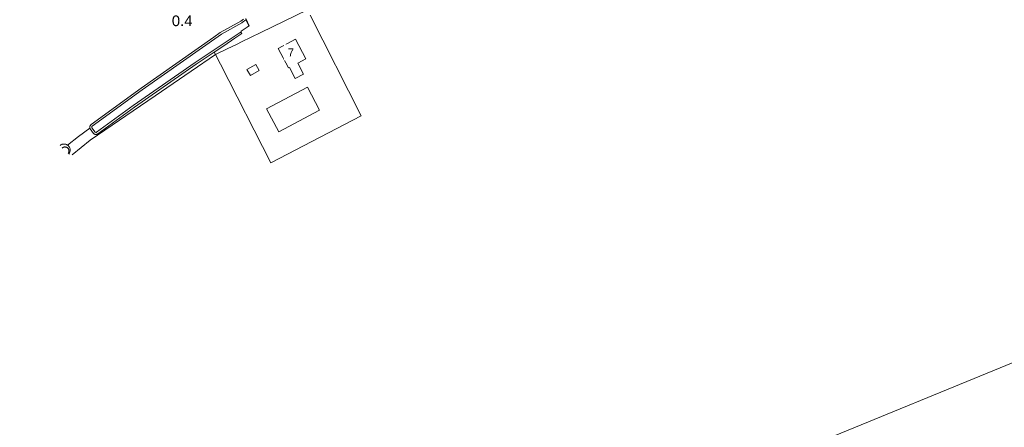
# Model space of a CAD drawing. Extents: x 140829 to 145054, y 448512 to 451778.
# Tile 20 of 152: x 141425 to 141796, y 449316 to 449470. Entities that reach past the tile are written whole.
import ezdxf
from ezdxf import colors
from ezdxf.entities.mleader import LeaderData, LeaderLine
from ezdxf.math import Vec2, Vec3

# ---------------------------------------------------------------- set-up
doc = ezdxf.new("R2010")
doc.units = 0
doc.header["$MEASUREMENT"] = 0
for name, color, linetype in [('geometrie2dBegroeidTerreindeel', 7, 'Continuous'), ('geometrie2dGrondvlak', 7, 'Continuous'), ('geometrie2dOnbegroeidTerreindeel', 7, 'Continuous'), ('geometrie2dOndersteunendWaterdeel', 7, 'Continuous'), ('geometrie2dWaterdeel', 7, 'Continuous'), ('HMPAL', 1, 'Continuous'), ('HUISNUMMER', 3, 'Continuous')]:
    doc.layers.add(name, color=color, linetype=linetype)
doc.styles.get("Standard").update_dxf_attribs({"font": 'arial.ttf'})

msp = doc.modelspace()

# ---------------------------------------------------------------- linework, layer by layer
at = {"layer": 'geometrie2dBegroeidTerreindeel', "linetype": 'Continuous', "lineweight": 0}
for p, q in [((141553.22, 449433.53), (141534.01, 449471.57)), ((141507.9, 449469.29), (141500.19, 449464.93)), ((141508.91, 449469.97), (141507.9, 449469.29)), ((141500.19, 449464.93), (141497.77, 449463.23)), ((141497.77, 449463.23), (141470.38, 449443.97)), ((141498.39, 449456.67), (141489.25, 449450.41)), ((141489.25, 449450.41), (141498.39, 449456.67)), ((141491.14, 449453.05), (141497.84, 449457.54)), ((141497.84, 449457.54), (141498.39, 449456.67)), ((141498.39, 449456.67), (141500.25, 449453.03)), ((141467.82, 449436.81), (141491.14, 449453.05)), ((141500.25, 449453.03), (141519.27, 449415.85)), ((141489.25, 449450.41), (141475.68, 449441.13)), ((141475.68, 449441.13), (141489.25, 449450.41)), ((141475.68, 449441.13), (141451.12, 449424.39)), ((141451.12, 449424.39), (141475.68, 449441.13)), ((141470.38, 449443.97), (141451.53, 449430.32)), ((141454.04, 449426.8), (141467.82, 449436.81)), ((141451.24, 449429.98), (141451.17, 449429.85)), ((141451.32, 449430.1), (141451.24, 449429.98)), ((141451.42, 449430.21), (141451.32, 449430.1)), ((141451.53, 449430.32), (141451.42, 449430.21)), ((141519.27, 449415.85), (141553.22, 449433.53)), ((141446.72, 449425.73), (141451.06, 449428.92)), ((141451.06, 449428.92), (141446.72, 449425.73)), ((141451.04, 449429.43), (141451.02, 449429.29)), ((141451.02, 449429.29), (141451.03, 449429.14)), ((141451.03, 449429.14), (141451.04, 449428.99)), ((141451.07, 449429.58), (141451.04, 449429.43)), ((141451.04, 449428.99), (141451.06, 449428.92)), ((141451.06, 449428.92), (141451.08, 449428.85)), ((141451.11, 449429.72), (141451.07, 449429.58)), ((141451.08, 449428.85), (141451.15, 449428.64)), ((141451.17, 449429.85), (141451.11, 449429.72)), ((141451.15, 449428.64), (141452.47, 449426.91)), ((141452.47, 449426.91), (141452.6, 449426.8)), ((141452.6, 449426.8), (141452.7, 449426.73)), ((141452.7, 449426.73), (141452.81, 449426.67)), ((141452.81, 449426.67), (141452.93, 449426.62)), ((141452.93, 449426.62), (141453.05, 449426.59)), ((141453.05, 449426.59), (141453.17, 449426.57)), ((141453.17, 449426.57), (141453.3, 449426.56)), ((141453.3, 449426.56), (141453.42, 449426.57)), ((141453.42, 449426.57), (141453.55, 449426.58)), ((141453.55, 449426.58), (141453.67, 449426.61)), ((141453.67, 449426.61), (141453.79, 449426.65)), ((141453.79, 449426.65), (141453.9, 449426.71)), ((141453.9, 449426.71), (141454.04, 449426.8)), ((141439.97, 449422.46), (141439.82, 449422.34)), ((141440.14, 449422.58), (141439.97, 449422.46)), ((141440.31, 449422.67), (141440.14, 449422.58)), ((141440.49, 449422.76), (141440.31, 449422.67)), ((141440.67, 449422.83), (141440.49, 449422.76)), ((141440.86, 449422.88), (141440.67, 449422.83)), ((141441.06, 449422.91), (141440.86, 449422.88)), ((141441.25, 449422.93), (141441.06, 449422.91)), ((141441.45, 449422.93), (141441.25, 449422.93)), ((141441.65, 449422.91), (141441.45, 449422.93)), ((141441.84, 449422.88), (141441.65, 449422.91)), ((141442.03, 449422.84), (141441.84, 449422.88)), ((141442.22, 449422.78), (141442.03, 449422.84)), ((141442.4, 449422.69), (141442.22, 449422.78)), ((141442.57, 449422.6), (141442.4, 449422.69)), ((141442.63, 449422.56), (141442.57, 449422.6)), ((141442.63, 449422.56), (141446.72, 449425.73)), ((141446.72, 449425.73), (141442.63, 449422.56)), ((141442.74, 449422.48), (141442.63, 449422.56)), ((141442.89, 449422.36), (141442.74, 449422.48)), ((141451.12, 449424.39), (141444.36, 449418.81)), ((141444.36, 449418.81), (141451.12, 449424.39)), ((141443.03, 449422.22), (141442.89, 449422.36)), ((141443.16, 449422.07), (141443.03, 449422.22)), ((141443.12, 449419.16), (141443.24, 449419.31)), ((141443.28, 449421.91), (141443.16, 449422.07)), ((141443.24, 449419.31), (141443.35, 449419.48)), ((141443.38, 449421.74), (141443.28, 449421.91)), ((141443.35, 449419.48), (141443.44, 449419.65)), ((141443.47, 449421.57), (141443.38, 449421.74)), ((141443.44, 449419.65), (141443.52, 449419.83)), ((141443.54, 449421.38), (141443.47, 449421.57)), ((141443.52, 449419.83), (141443.58, 449420.02)), ((141443.6, 449421.19), (141443.54, 449421.38)), ((141443.58, 449420.02), (141443.63, 449420.21)), ((141443.63, 449421), (141443.6, 449421.19)), ((141443.66, 449420.8), (141443.63, 449421)), ((141443.63, 449420.21), (141443.66, 449420.41)), ((141443.66, 449420.6), (141443.66, 449420.8)), ((141443.66, 449420.41), (141443.66, 449420.6))]:
    msp.add_line(p, q, dxfattribs=at)
at = {"layer": 'geometrie2dGrondvlak', "linetype": 'Continuous', "lineweight": 0}
for p, q in [((141521.97, 449458.95), (141528.49, 449462.41)), ((141528.49, 449462.41), (141532.42, 449455.01)), ((141525.86, 449451.63), (141521.97, 449458.95)), ((141510.22, 449451.06), (141513.52, 449452.94)), ((141513.52, 449452.94), (141514.82, 449450.67)), ((141532.42, 449455.01), (141529.34, 449453.37)), ((141529.34, 449453.37), (141531.52, 449449.28)), ((141511.51, 449448.79), (141510.22, 449451.06)), ((141510.22, 449451.06), (141510.22, 449451.06)), ((141514.82, 449450.67), (141511.51, 449448.79)), ((141526.21, 449451.82), (141525.86, 449451.63)), ((141528.44, 449447.64), (141526.21, 449451.82)), ((141531.52, 449449.28), (141528.44, 449447.64)), ((141528.44, 449447.64), (141528.44, 449447.64)), ((141517.61, 449436.23), (141533.05, 449444.38)), ((141533.05, 449444.38), (141537.62, 449435.71)), ((141522.18, 449427.57), (141517.61, 449436.23)), ((141537.62, 449435.71), (141522.18, 449427.57)), ((141522.18, 449427.57), (141522.18, 449427.57))]:
    msp.add_line(p, q, dxfattribs=at)
at = {"layer": 'geometrie2dOnbegroeidTerreindeel', "linetype": 'Continuous', "lineweight": 0}
for p, q in [((141533, 449473.56), (141515.43, 449464.99)), ((141515.43, 449464.99), (141533, 449473.56)), ((141534.01, 449471.57), (141553.22, 449433.53)), ((141508.03, 449465.48), (141510.74, 449467.23)), ((141511.09, 449467.48), (141509.77, 449470.28)), ((141510.74, 449467.23), (141511.09, 449467.48)), ((141505.66, 449462.79), (141506.86, 449463.6)), ((141506.86, 449463.6), (141508.35, 449464.6)), ((141508.06, 449464.9), (141508.03, 449465.48)), ((141508.35, 449464.6), (141508.06, 449464.9)), ((141515.43, 449464.99), (141508.14, 449461.42)), ((141508.14, 449461.42), (141515.43, 449464.99)), ((141497.84, 449457.54), (141501.47, 449459.98)), ((141501.47, 449459.98), (141505.66, 449462.79)), ((141506.52, 449460.64), (141502.79, 449458.82)), ((141502.79, 449458.82), (141506.52, 449460.64)), ((141508.14, 449461.42), (141506.52, 449460.64)), ((141506.52, 449460.64), (141508.14, 449461.42)), ((141528.49, 449462.41), (141521.97, 449458.95)), ((141532.42, 449455.01), (141528.49, 449462.41)), ((141498.39, 449456.67), (141497.84, 449457.54)), ((141502.79, 449458.82), (141498.39, 449456.67)), ((141498.39, 449456.67), (141502.79, 449458.82)), ((141500.25, 449453.03), (141498.39, 449456.67)), ((141521.97, 449458.95), (141525.86, 449451.63)), ((141519.27, 449415.85), (141500.25, 449453.03)), ((141513.52, 449452.94), (141510.22, 449451.06)), ((141514.82, 449450.67), (141513.52, 449452.94)), ((141529.34, 449453.37), (141532.42, 449455.01)), ((141531.52, 449449.28), (141529.34, 449453.37)), ((141510.22, 449451.06), (141511.51, 449448.79)), ((141510.22, 449451.06), (141510.22, 449451.06)), ((141511.51, 449448.79), (141514.82, 449450.67)), ((141525.86, 449451.63), (141526.21, 449451.82)), ((141526.21, 449451.82), (141528.44, 449447.64)), ((141528.44, 449447.64), (141531.52, 449449.28)), ((141528.44, 449447.64), (141528.44, 449447.64)), ((141533.05, 449444.38), (141517.61, 449436.23)), ((141537.62, 449435.71), (141533.05, 449444.38)), ((141517.61, 449436.23), (141522.18, 449427.57)), ((141522.18, 449427.57), (141537.62, 449435.71)), ((141553.22, 449433.53), (141519.27, 449415.85)), ((141522.18, 449427.57), (141522.18, 449427.57))]:
    msp.add_line(p, q, dxfattribs=at)
at = {"layer": 'geometrie2dOndersteunendWaterdeel', "linetype": 'Continuous', "lineweight": 0}
for p, q in [((141500.19, 449464.93), (141507.9, 449469.29)), ((141508.26, 449468.64), (141500.59, 449464.3)), ((141507.9, 449469.29), (141508.91, 449469.97)), ((141510.74, 449467.23), (141508.03, 449465.48)), ((141508.03, 449465.48), (141510.27, 449467.03)), ((141508.41, 449468.74), (141508.26, 449468.64)), ((141509.76, 449469.7), (141508.41, 449468.74)), ((141510.94, 449467.48), (141509.76, 449469.7)), ((141509.77, 449470.28), (141511.09, 449467.48)), ((141510.27, 449467.03), (141510.94, 449467.48)), ((141511.09, 449467.48), (141510.74, 449467.23)), ((141500.59, 449464.3), (141470.81, 449443.37)), ((141490.72, 449453.65), (141508.01, 449465.27)), ((141497.77, 449463.23), (141500.19, 449464.93)), ((141506.86, 449463.6), (141505.66, 449462.79)), ((141508.35, 449464.6), (141506.86, 449463.6)), ((141508.01, 449465.27), (141508.03, 449465.48)), ((141508.03, 449465.48), (141508.06, 449464.9)), ((141508.03, 449465.48), (141508.03, 449465.48)), ((141508.06, 449464.9), (141508.35, 449464.6)), ((141470.38, 449443.97), (141497.77, 449463.23)), ((141501.47, 449459.98), (141497.84, 449457.54)), ((141505.66, 449462.79), (141501.47, 449459.98)), ((141497.84, 449457.54), (141491.14, 449453.05)), ((141467.4, 449437.42), (141490.72, 449453.65)), ((141491.14, 449453.05), (141467.82, 449436.81)), ((141451.53, 449430.32), (141470.38, 449443.97)), ((141470.81, 449443.37), (141451.95, 449429.69)), ((141453.57, 449427.38), (141467.4, 449437.42)), ((141467.82, 449436.81), (141454.04, 449426.8)), ((141451.17, 449429.85), (141451.24, 449429.98)), ((141451.24, 449429.98), (141451.32, 449430.1)), ((141451.32, 449430.1), (141451.42, 449430.21)), ((141451.42, 449430.21), (141451.53, 449430.32)), ((141451.02, 449429.29), (141451.04, 449429.43)), ((141451.03, 449429.14), (141451.02, 449429.29)), ((141451.04, 449428.99), (141451.03, 449429.14)), ((141451.04, 449429.43), (141451.07, 449429.58)), ((141451.06, 449428.92), (141451.04, 449428.99)), ((141451.08, 449428.85), (141451.06, 449428.92)), ((141451.06, 449428.92), (141451.06, 449428.92)), ((141451.07, 449429.58), (141451.11, 449429.72)), ((141451.15, 449428.64), (141451.08, 449428.85)), ((141451.11, 449429.72), (141451.17, 449429.85)), ((141452.47, 449426.91), (141451.15, 449428.64)), ((141451.79, 449429.43), (141451.78, 449429.25)), ((141451.78, 449429.25), (141451.82, 449429.05)), ((141451.85, 449429.56), (141451.79, 449429.43)), ((141451.82, 449429.05), (141453.07, 449427.39)), ((141451.95, 449429.69), (141451.85, 449429.56)), ((141452.6, 449426.8), (141452.47, 449426.91)), ((141452.7, 449426.73), (141452.6, 449426.8)), ((141452.81, 449426.67), (141452.7, 449426.73)), ((141452.93, 449426.62), (141452.81, 449426.67)), ((141453.05, 449426.59), (141452.93, 449426.62)), ((141453.17, 449426.57), (141453.05, 449426.59)), ((141453.07, 449427.39), (141453.25, 449427.32)), ((141453.3, 449426.56), (141453.17, 449426.57)), ((141453.25, 449427.32), (141453.39, 449427.32)), ((141453.42, 449426.57), (141453.3, 449426.56)), ((141453.39, 449427.32), (141453.57, 449427.38)), ((141453.55, 449426.58), (141453.42, 449426.57)), ((141453.67, 449426.61), (141453.55, 449426.58)), ((141453.79, 449426.65), (141453.67, 449426.61)), ((141453.9, 449426.71), (141453.79, 449426.65)), ((141454.04, 449426.8), (141453.9, 449426.71)), ((141439.82, 449422.34), (141439.97, 449422.46)), ((141439.97, 449422.46), (141440.14, 449422.58)), ((141440.14, 449422.58), (141440.31, 449422.67)), ((141440.31, 449422.67), (141440.49, 449422.76)), ((141440.49, 449422.76), (141440.67, 449422.83)), ((141440.67, 449422.83), (141440.86, 449422.88)), ((141440.86, 449422.88), (141441.06, 449422.91)), ((141441.06, 449422.91), (141441.25, 449422.93)), ((141441.25, 449422.93), (141441.45, 449422.93)), ((141441.45, 449422.93), (141441.65, 449422.91)), ((141441.65, 449422.91), (141441.84, 449422.88)), ((141441.84, 449422.88), (141442.03, 449422.84)), ((141442.03, 449422.84), (141442.22, 449422.78)), ((141442.22, 449422.78), (141442.4, 449422.69)), ((141442.4, 449422.69), (141442.57, 449422.6)), ((141442.57, 449422.6), (141442.63, 449422.56)), ((141442.63, 449422.56), (141442.74, 449422.48)), ((141442.74, 449422.48), (141442.89, 449422.36)), ((141440.71, 449421.47), (141440.61, 449421.38)), ((141440.81, 449421.55), (141440.71, 449421.47)), ((141440.92, 449421.62), (141440.81, 449421.55)), ((141441.03, 449421.69), (141440.92, 449421.62)), ((141441.15, 449421.74), (141441.03, 449421.69)), ((141441.27, 449421.78), (141441.15, 449421.74)), ((141441.4, 449421.81), (141441.27, 449421.78)), ((141441.53, 449421.83), (141441.4, 449421.81)), ((141441.66, 449421.84), (141441.53, 449421.83)), ((141441.79, 449421.84), (141441.66, 449421.84)), ((141441.92, 449421.82), (141441.79, 449421.84)), ((141442.05, 449421.81), (141441.92, 449421.82)), ((141442.17, 449421.77), (141442.05, 449421.81)), ((141442.29, 449421.73), (141442.17, 449421.77)), ((141442.41, 449421.67), (141442.29, 449421.73)), ((141442.52, 449421.6), (141442.41, 449421.67)), ((141442.63, 449421.53), (141442.52, 449421.6)), ((141442.72, 449421.44), (141442.63, 449421.53)), ((141442.81, 449421.35), (141442.72, 449421.44)), ((141442.9, 449421.25), (141442.81, 449421.35)), ((141442.89, 449422.36), (141443.03, 449422.22)), ((141442.89, 449419.43), (141442.97, 449419.54)), ((141442.97, 449421.14), (141442.9, 449421.25)), ((141443.03, 449421.03), (141442.97, 449421.14)), ((141442.97, 449419.54), (141443.03, 449419.65)), ((141443.03, 449422.22), (141443.16, 449422.07)), ((141443.09, 449420.91), (141443.03, 449421.03)), ((141443.03, 449419.65), (141443.09, 449419.77)), ((141443.13, 449420.78), (141443.09, 449420.91)), ((141443.09, 449419.77), (141443.13, 449419.89)), ((141443.24, 449419.31), (141443.12, 449419.16)), ((141443.16, 449420.66), (141443.13, 449420.78)), ((141443.13, 449419.89), (141443.17, 449420.01)), ((141443.16, 449422.07), (141443.28, 449421.91)), ((141443.18, 449420.53), (141443.16, 449420.66)), ((141443.17, 449420.01), (141443.19, 449420.14)), ((141443.21, 449420.4), (141443.18, 449420.53)), ((141443.19, 449420.14), (141443.2, 449420.27)), ((141443.2, 449420.27), (141443.21, 449420.4)), ((141443.35, 449419.48), (141443.24, 449419.31)), ((141443.28, 449421.91), (141443.38, 449421.74)), ((141443.44, 449419.65), (141443.35, 449419.48)), ((141443.38, 449421.74), (141443.47, 449421.57)), ((141443.52, 449419.83), (141443.44, 449419.65)), ((141443.47, 449421.57), (141443.54, 449421.38)), ((141443.58, 449420.02), (141443.52, 449419.83)), ((141443.54, 449421.38), (141443.6, 449421.19)), ((141443.63, 449420.21), (141443.58, 449420.02)), ((141443.6, 449421.19), (141443.63, 449421)), ((141443.63, 449421), (141443.66, 449420.8)), ((141443.66, 449420.41), (141443.63, 449420.21)), ((141443.66, 449420.8), (141443.66, 449420.6)), ((141443.66, 449420.6), (141443.66, 449420.41))]:
    msp.add_line(p, q, dxfattribs=at)
at = {"layer": 'geometrie2dWaterdeel', "linetype": 'Continuous', "lineweight": 0}
for p, q in [((141500.59, 449464.3), (141508.26, 449468.64)), ((141510.27, 449467.03), (141508.03, 449465.48)), ((141508.26, 449468.64), (141508.41, 449468.74)), ((141508.41, 449468.74), (141509.76, 449469.7)), ((141509.76, 449469.7), (141510.94, 449467.48)), ((141510.94, 449467.48), (141510.27, 449467.03)), ((141470.81, 449443.37), (141500.59, 449464.3)), ((141508.01, 449465.27), (141490.72, 449453.65)), ((141508.03, 449465.48), (141508.01, 449465.27)), ((141508.03, 449465.48), (141508.03, 449465.48)), ((141490.72, 449453.65), (141467.4, 449437.42)), ((141451.95, 449429.69), (141470.81, 449443.37)), ((141467.4, 449437.42), (141453.57, 449427.38)), ((141451.78, 449429.25), (141451.79, 449429.43)), ((141451.82, 449429.05), (141451.78, 449429.25)), ((141451.79, 449429.43), (141451.85, 449429.56)), ((141453.07, 449427.39), (141451.82, 449429.05)), ((141451.85, 449429.56), (141451.95, 449429.69)), ((141453.25, 449427.32), (141453.07, 449427.39)), ((141453.39, 449427.32), (141453.25, 449427.32)), ((141453.57, 449427.38), (141453.39, 449427.32)), ((141440.61, 449421.38), (141440.71, 449421.47)), ((141440.71, 449421.47), (141440.81, 449421.55)), ((141440.81, 449421.55), (141440.92, 449421.62)), ((141440.92, 449421.62), (141441.03, 449421.69)), ((141441.03, 449421.69), (141441.15, 449421.74)), ((141441.15, 449421.74), (141441.27, 449421.78)), ((141441.27, 449421.78), (141441.4, 449421.81)), ((141441.4, 449421.81), (141441.53, 449421.83)), ((141441.53, 449421.83), (141441.66, 449421.84)), ((141441.66, 449421.84), (141441.79, 449421.84)), ((141441.79, 449421.84), (141441.92, 449421.82)), ((141441.92, 449421.82), (141442.05, 449421.81)), ((141442.05, 449421.81), (141442.17, 449421.77)), ((141442.17, 449421.77), (141442.29, 449421.73)), ((141442.29, 449421.73), (141442.41, 449421.67)), ((141442.41, 449421.67), (141442.52, 449421.6)), ((141442.52, 449421.6), (141442.63, 449421.53)), ((141442.63, 449421.53), (141442.72, 449421.44)), ((141442.72, 449421.44), (141442.81, 449421.35)), ((141442.81, 449421.35), (141442.9, 449421.25)), ((141442.97, 449419.54), (141442.89, 449419.43)), ((141442.9, 449421.25), (141442.97, 449421.14)), ((141442.97, 449421.14), (141443.03, 449421.03)), ((141443.03, 449419.65), (141442.97, 449419.54)), ((141443.03, 449421.03), (141443.09, 449420.91)), ((141443.09, 449419.77), (141443.03, 449419.65)), ((141443.09, 449420.91), (141443.13, 449420.78)), ((141443.13, 449419.89), (141443.09, 449419.77)), ((141443.13, 449420.78), (141443.16, 449420.66)), ((141443.17, 449420.01), (141443.13, 449419.89)), ((141443.16, 449420.66), (141443.18, 449420.53)), ((141443.19, 449420.14), (141443.17, 449420.01)), ((141443.18, 449420.53), (141443.21, 449420.4)), ((141443.2, 449420.27), (141443.19, 449420.14)), ((141443.21, 449420.4), (141443.2, 449420.27))]:
    msp.add_line(p, q, dxfattribs=at)

# ---------------------------------------------------------------- next in the draw order: texts
at = {"layer": 'HMPAL', "lineweight": 0, "insert": (141481.94, 449471.39), "char_height": 4, "attachment_point": 1, "bg_fill": 3, "box_fill_scale": 1.5, "bg_fill_color": 256, "bg_fill_transparency": 0}
msp.add_mtext_dynamic_manual_height_columns('0.4', width=4.2152, gutter_width=1, heights=[0], dxfattribs=at)
at = {"layer": 'HUISNUMMER', "lineweight": 0, "insert": (141525.63, 449458.96), "char_height": 3, "attachment_point": 1, "bg_fill": 3, "box_fill_scale": 1.5, "bg_fill_color": 256, "bg_fill_transparency": 0}
msp.add_mtext_dynamic_manual_height_columns('7', width=0.2845, gutter_width=1, heights=[0], dxfattribs=at)

# ---------------------------------------------------------------- next in the draw order: linework, layer by layer
at = {"color": 3, "lineweight": 0}
msp.add_line((145029.3, 450663.94), (140951.76, 448993.63), dxfattribs=at)

# ---------------------------------------------------------------- next in the draw order: leaders
at = {"layer": 'HMPAL', "lineweight": 0}
ml = msp.add_multileader_mtext('Standard', dxfattribs=at)
ml.set_content('BEGIN INSPECTIE', color=256)
ml.set_leader_properties()
ml.build(insert=Vec2(0, 0))
ml.multileader.update_dxf_attribs({"dogleg_length": 0.36, "arrow_head_size": 100})
ctx = ml.context
ctx.base_point, ctx.char_height, ctx.arrow_head_size, ctx.landing_gap_size, ctx.plane_origin, ctx.plane_x_axis, ctx.plane_y_axis = Vec3(141515.48, 450531.73), 50, 100, 0.09, Vec3(148901.03, 452787.08), Vec3(0.999937, -0.011216), Vec3(0.011216, 0.999937)
notes = []
notes.append((ctx, [(0, (1, 1, 0), (141515.12, 450531.73), (0.999937, -0.011216), 0.36, [(0, [(141129.78, 449425.51)], 0, [])])]))
ctx.mtext.insert, ctx.mtext.text_direction, ctx.mtext.rotation, ctx.mtext.flow_direction = Vec3(141515.85, 450556.72), Vec3(0.999937, -0.011216), 6.271969, 5
ctx.mtext.has_bg_fill, ctx.mtext.bg_color, ctx.mtext.bg_scale_factor, ctx.mtext.bg_transparency, ctx.mtext.use_window_bg_color = 1, -1027028792, 1.5, 0, 1
for ctx, leaders in notes:
    for number, flags, end, landing, length, lines in leaders:
        leader = LeaderData()
        leader.index, (leader.has_last_leader_line, leader.has_dogleg_vector, leader.attachment_direction) = number, flags
        leader.last_leader_point, leader.dogleg_vector, leader.dogleg_length = Vec3(end), Vec3(landing), length
        for number, points, colour, breaks in lines:
            line = LeaderLine()
            line.index, line.vertices, line.color, line.breaks = number, Vec3.list(points), colors.encode_raw_color(colour), breaks
            leader.lines.append(line)
        ctx.leaders.append(leader)

doc.saveas('drawing.dxf')
